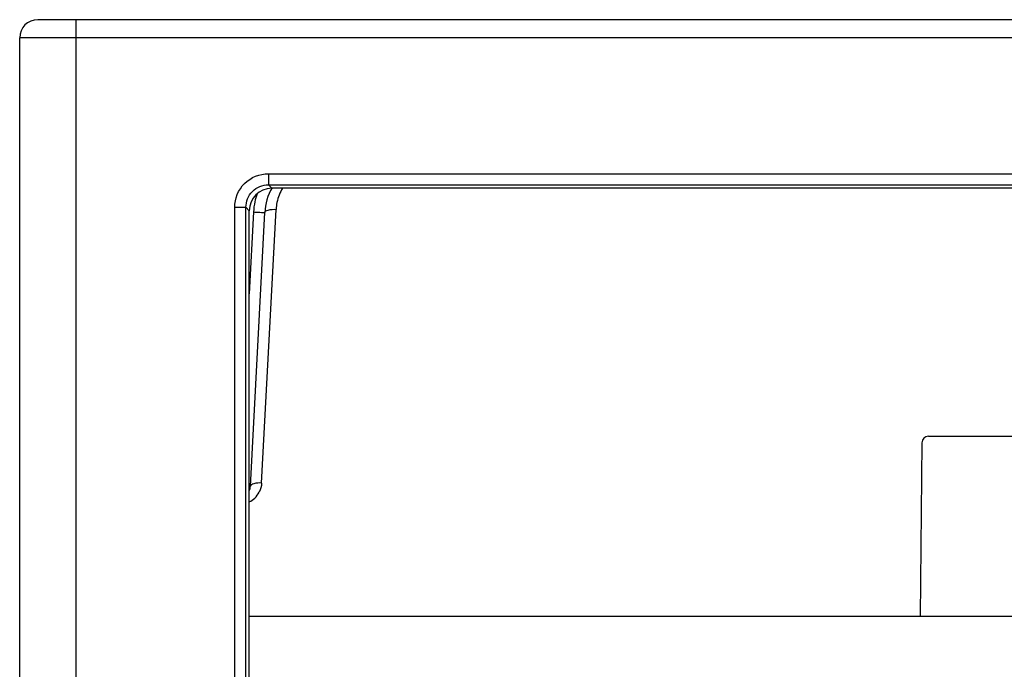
# Model space of a CAD drawing. Header units: millimetres. Extents: x 0 to 1105, y 0 to 772.
# Tile 14 of 58: x 83 to 127, y 388 to 417. Entities that reach past the tile are written whole.
import ezdxf

# ---------------------------------------------------------------- set-up
doc = ezdxf.new("R2010")
doc.units = ezdxf.units.MM
doc.header["$LTSCALE"] = 60.775
doc.layers.add('07_ALL_FEATURES', color=7, linetype='CONTINUOUS')

msp = doc.modelspace()

# ---------------------------------------------------------------- linework, layer by layer
at = {"layer": '07_ALL_FEATURES', "linetype": 'Continuous'}
for p, q in [((143.749, 417.173), (83.768, 417.173)), ((85.468, 334.173), (85.468, 417.173)), ((82.968, 334.173), (82.968, 416.373)), ((143.749, 416.373), (82.968, 416.373)), ((94.003, 410.332), (94.003, 409.834)), ((94.003, 410.332), (149.926, 410.332)), ((94.003, 409.834), (94.152, 409.685)), ((94.003, 409.834), (149.926, 409.834)), ((150.075, 409.685), (94.152, 409.685)), ((92.509, 384.973), (92.509, 408.838)), ((92.509, 408.838), (93.007, 408.838)), ((93.007, 384.973), (93.007, 408.838)), ((93.007, 408.838), (93.156, 408.689)), ((93.145, 385.973), (93.156, 408.689)), ((93.345, 408.633), (93.154, 404.997)), ((93.207, 396.447), (93.844, 408.604)), ((93.706, 396.591), (94.343, 408.748)), ((123.3, 398.673), (147.386, 398.673)), ((123, 398.375), (122.933, 390.673)), ((93.148, 390.673), (147.573, 390.673))]:
    msp.add_line(p, q, dxfattribs=at)
for centre, radius, start, end in [((83.768, 416.373), 0.8, 90, 180), ((96.355, 408.473), 3.014, 161.2528, 168.2728), ((96.341, 408.473), 2.5, 150.3685, 177), ((96.354, 408.639), 2.014, 148.6397, 167.9532), ((96.339, 408.475), 2.999, 168.259, 176.9852), ((96.341, 408.643), 2, 168.0089, 176.9897), ((123.3, 398.373), 0.3, 90, 179.5), ((92.708, 396.473), 0.5, 332.2881, 357), ((92.704, 396.648), 1.005, 296.6728, 313.5153), ((92.702, 396.648), 1.007, 313.6309, 332.921)]:
    msp.add_arc(centre, radius, start, end, dxfattribs=at)
msp.add_ellipse((94.16, 408.681), major_axis=(0.734, -0.689), ratio=0.992873, start_param=2.327964, end_param=3.891164, dxfattribs=at)
for points, knots in [([(92.509, 408.838), (92.509, 409.219), (92.826, 410.014), (93.622, 410.332), (94.003, 410.332)], [0, 0, 0, 0, 0.500001, 1, 1, 1, 1]), ([(93.007, 408.838), (93.006, 409.092), (93.216, 409.625), (93.749, 409.835), (94.003, 409.834)], [0, 0, 0, 0, 0.500001, 1, 1, 1, 1]), ([(93.345, 408.633), (93.388, 408.631), (93.532, 408.623), (93.676, 408.615), (93.777, 408.609)], [0, 0, 0, 0, 0.297721, 1, 1, 1, 1]), ([(93.777, 408.609), (93.794, 408.608), (93.807, 408.599), (93.844, 408.609), (93.844, 408.604)], [0, 0, 0, 0, 0.743564, 1, 1, 1, 1]), ([(93.844, 408.604), (93.847, 408.666), (94.069, 408.752), (94.226, 408.754), (94.343, 408.748)], [0, 0, 0, 0, 0.346858, 1, 1, 1, 1]), ([(93.152, 396.451), (93.166, 396.45), (93.177, 396.443), (93.207, 396.451), (93.207, 396.447)], [0, 0, 0, 0, 0.745832, 1, 1, 1, 1]), ([(93.706, 396.591), (93.589, 396.597), (93.432, 396.595), (93.21, 396.509), (93.207, 396.447)], [0, 0, 0, 0, 0.653142, 1, 1, 1, 1])]:
    msp.add_open_spline(points, degree=3, knots=knots, dxfattribs=at)
msp.add_open_spline([(93.706, 396.591), (93.699, 396.453), (93.661, 396.313), (93.598, 396.19)], degree=3, dxfattribs=at)

doc.saveas('drawing.dxf')
